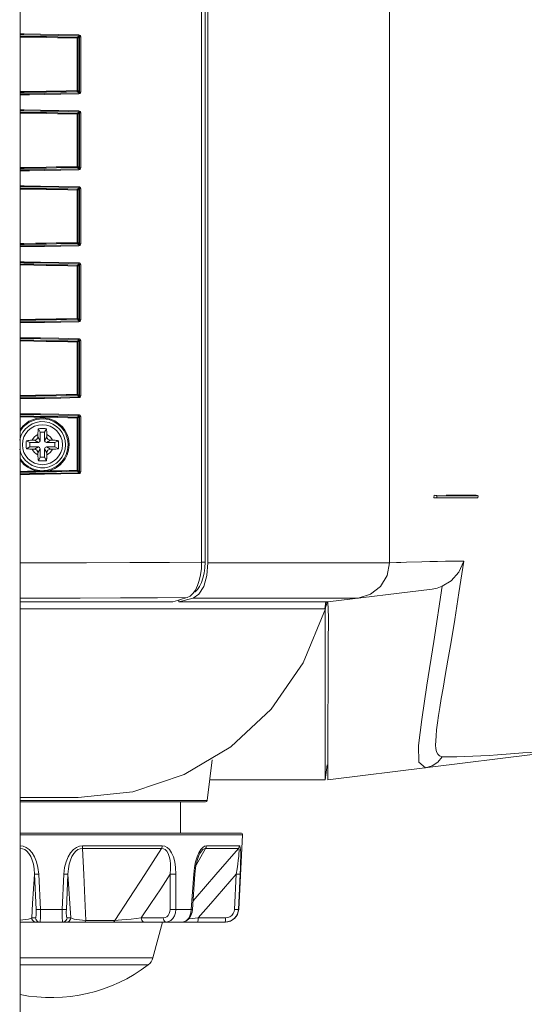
# Model space of a CAD drawing. Header units: millimetres. Extents: x 3925 to 5043, y -86 to 778.
# Tile 16 of 158: x 4179 to 4193, y 254 to 282. Entities that reach past the tile are written whole.
import ezdxf

# ---------------------------------------------------------------- set-up
doc = ezdxf.new("R2010")
doc.units = ezdxf.units.MM
doc.header["$LTSCALE"] = 46.255
for name, color, linetype in [('140-154101-0DXF_CONTINUOUS_LINE', 7, 'CONTINUOUS'), ('85-1A626G050DXF_CONTINUOUS_LINE', 7, 'CONTINUOUS'), ('H30-BOTTOM-CDXF_CONTINUOUS_LINE', 7, 'CONTINUOUS'), ('H30-RIGHT-CODXF_CONTINUOUS_LINE', 7, 'CONTINUOUS'), ('H30K-FRONT-CDXF_CONTINUOUS_LINE', 7, 'CONTINUOUS'), ('RUBBER-FOOT-DXF_CONTINUOUS_LINE', 7, 'CONTINUOUS')]:
    doc.layers.add(name, color=color, linetype=linetype)

msp = doc.modelspace()

# ---------------------------------------------------------------- linework, layer by layer
at = {"layer": '140-154101-0DXF_CONTINUOUS_LINE', "color": 7, "linetype": 'Continuous', "lineweight": 0}
msp.add_line((4178.9545, 237.4932), (4178.9545, 305.6182), dxfattribs=at)
at = {"layer": '85-1A626G050DXF_CONTINUOUS_LINE', "color": 7, "linetype": 'Continuous', "lineweight": 0}
for p, q in [((4179.4545, 269.8846), (4179.4545, 269.8232)), ((4179.517, 269.9482), (4179.4672, 270.0478)), ((4179.642, 269.9482), (4179.517, 269.9482)), ((4179.517, 269.9482), (4179.517, 269.7107)), ((4179.642, 269.9482), (4179.6918, 270.0478)), ((4179.642, 269.7107), (4179.642, 269.9482)), ((4179.7045, 269.8846), (4179.7045, 269.8232)), ((4179.2295, 269.6607), (4179.1298, 269.7105)), ((4179.467, 269.6607), (4179.2295, 269.6607)), ((4179.2295, 269.6607), (4179.2295, 269.5357)), ((4179.2931, 269.7232), (4179.3545, 269.7232)), ((4179.467, 269.6607), (4179.3545, 269.7232)), ((4179.517, 269.7107), (4179.4545, 269.8232)), ((4179.642, 269.7107), (4179.7045, 269.8232)), ((4179.692, 269.6607), (4179.8045, 269.7232)), ((4179.9295, 269.6607), (4179.692, 269.6607)), ((4179.8659, 269.7232), (4179.8045, 269.7232)), ((4179.9295, 269.6607), (4180.0291, 269.7105)), ((4179.9295, 269.5357), (4179.9295, 269.6607)), ((4179.2295, 269.5357), (4179.1298, 269.4858)), ((4179.2295, 269.5357), (4179.467, 269.5357)), ((4179.2931, 269.4732), (4179.3545, 269.4732)), ((4179.467, 269.5357), (4179.3545, 269.4732)), ((4179.517, 269.4857), (4179.4545, 269.3732)), ((4179.4545, 269.3117), (4179.4545, 269.3732)), ((4179.517, 269.4857), (4179.517, 269.2482)), ((4179.642, 269.4857), (4179.7045, 269.3732)), ((4179.642, 269.2482), (4179.642, 269.4857)), ((4179.692, 269.5357), (4179.9295, 269.5357)), ((4179.692, 269.5357), (4179.8045, 269.4732)), ((4179.7045, 269.3117), (4179.7045, 269.3732)), ((4179.8659, 269.4732), (4179.8045, 269.4732)), ((4179.9295, 269.5357), (4180.0291, 269.4858)), ((4179.517, 269.2482), (4179.4672, 269.1485)), ((4179.517, 269.2482), (4179.642, 269.2482)), ((4179.642, 269.2482), (4179.6918, 269.1485))]:
    msp.add_line(p, q, dxfattribs=at)
for points in [[(4179.4545, 269.8846), (4179.4549, 269.9147), (4179.4558, 269.9406), (4179.4571, 269.963), (4179.4587, 269.9826), (4179.4605, 270.0003), (4179.4624, 270.0167), (4179.4647, 270.0325), (4179.4672, 270.0478)], [(4179.4672, 270.0478), (4179.5042, 270.0498), (4179.5417, 270.051), (4179.5795, 270.0514)], [(4179.5795, 270.0514), (4179.6172, 270.051), (4179.6547, 270.0498), (4179.6918, 270.0478)], [(4179.6918, 270.0478), (4179.6943, 270.0324), (4179.6966, 270.0164), (4179.6985, 269.9998), (4179.7003, 269.9821), (4179.7018, 269.9624), (4179.7032, 269.9402), (4179.7041, 269.9144), (4179.7045, 269.8846)], [(4179.1298, 269.4858), (4179.128, 269.5178), (4179.1268, 269.5499), (4179.1263, 269.5821), (4179.1263, 269.6143), (4179.1268, 269.6464), (4179.128, 269.6785), (4179.1298, 269.7105)], [(4179.1298, 269.7105), (4179.1663, 269.7159), (4179.2062, 269.7199), (4179.2488, 269.7223), (4179.2931, 269.7232)], [(4179.8659, 269.7232), (4179.9015, 269.7226), (4179.9361, 269.721), (4179.9691, 269.7184), (4180.0003, 269.7149), (4180.0291, 269.7105)], [(4180.0291, 269.7105), (4180.0309, 269.6785), (4180.0321, 269.6464), (4180.0327, 269.6143), (4180.0327, 269.582), (4180.0321, 269.5499), (4180.0309, 269.5178), (4180.0291, 269.4858)], [(4179.2931, 269.4732), (4179.2575, 269.4737), (4179.2229, 269.4753), (4179.1898, 269.4779), (4179.1587, 269.4814), (4179.1298, 269.4858)], [(4179.4672, 269.1485), (4179.4646, 269.1639), (4179.4624, 269.1799), (4179.4604, 269.1965), (4179.4587, 269.2142), (4179.4571, 269.2339), (4179.4558, 269.2561), (4179.4549, 269.2819), (4179.4545, 269.3117)], [(4179.7045, 269.3117), (4179.7041, 269.2816), (4179.7031, 269.2557), (4179.7018, 269.2333), (4179.7002, 269.2137), (4179.6985, 269.196), (4179.6965, 269.1796), (4179.6943, 269.1638), (4179.6918, 269.1485)], [(4180.0291, 269.4858), (4179.9927, 269.4804), (4179.9528, 269.4765), (4179.9102, 269.474), (4179.8659, 269.4732)], [(4179.5795, 269.1449), (4179.5417, 269.1453), (4179.5043, 269.1465), (4179.4672, 269.1485)], [(4179.6918, 269.1485), (4179.6547, 269.1465), (4179.6172, 269.1453), (4179.5795, 269.1449)]]:
    msp.add_lwpolyline(points, dxfattribs=at)
msp.add_circle((4179.5795, 269.5982), 0.5625, dxfattribs=at)
for centre, radius, start, end in [((4179.5795, 269.5982), 0.3125, 113.57818, 156.42182), ((4179.5795, 269.5982), 0.3125, 23.57818, 66.42182), ((4179.3545, 269.8232), 0.1, 270, 0), ((4179.467, 269.7107), 0.05, 270, 0), ((4179.692, 269.7107), 0.05, 180, 270), ((4179.8045, 269.8232), 0.1, 180, 270), ((4179.5795, 269.5982), 0.3125, 203.57818, 246.42182), ((4179.3545, 269.3732), 0.1, 0, 90), ((4179.467, 269.4857), 0.05, 0, 90), ((4179.692, 269.4857), 0.05, 90, 180), ((4179.5795, 269.5982), 0.3125, 293.57818, 336.42182), ((4179.8045, 269.3732), 0.1, 90, 180)]:
    msp.add_arc(centre, radius, start, end, dxfattribs=at)
at = {"layer": 'H30-BOTTOM-CDXF_CONTINUOUS_LINE', "color": 7, "linetype": 'Continuous', "lineweight": 0}
for p, q in [((4187.5097, 264.9875), (4187.5343, 265.1879)), ((4183.6032, 264.9857), (4178.9545, 264.9846)), ((4187.5248, 264.9857), (4183.6032, 264.9857)), ((4187.5242, 260.6307), (4187.5242, 264.9843)), ((4184.2099, 259.5996), (4184.3505, 260.7445)), ((4187.5242, 260.5716), (4187.5242, 260.6307)), ((4187.5755, 260.5982), (4187.5242, 260.1807)), ((4187.5242, 260.281), (4187.5242, 260.5716)), ((4187.5242, 260.1807), (4184.2812, 260.1807)), ((4187.5242, 260.1807), (4187.5242, 260.281)), ((4178.9545, 259.6807), (4180.5795, 259.6807)), ((4184.2099, 259.5996), (4178.9545, 259.5996)), ((4184.1602, 259.5557), (4178.9545, 259.5557))]:
    msp.add_line(p, q, dxfattribs=at)
for points in [[(4187.5795, 265.1806), (4187.5523, 265.0818), (4187.5242, 264.9843)], [(4187.5248, 264.9857), (4186.9014, 263.4662), (4186.0015, 262.163), (4184.8741, 261.1032), (4183.5611, 260.3239), (4182.1221, 259.8412), (4180.5795, 259.6807)]]:
    msp.add_lwpolyline(points, dxfattribs=at)
msp.add_arc((4184.1602, 259.6057), 0.05, 270, 353, dxfattribs=at)
at = {"layer": 'H30-RIGHT-CODXF_CONTINUOUS_LINE', "color": 7, "linetype": 'Continuous', "lineweight": 0}
for p, q in [((4184.0518, 305.2979), (4184.0518, 266.2924)), ((4184.1471, 266.2929), (4184.1471, 305.2973)), ((4180.5857, 281.0245), (4180.5559, 281.0245)), ((4180.5559, 279.5518), (4180.5559, 281.0245)), ((4180.5608, 281.0493), (4180.6025, 281.091)), ((4180.5857, 281.0245), (4180.6261, 281.065)), ((4180.5857, 279.5518), (4180.5857, 281.0245)), ((4180.6261, 281.065), (4180.6559, 281.065)), ((4180.6261, 281.065), (4180.6261, 279.5113)), ((4180.6559, 281.065), (4180.6559, 279.5113)), ((4180.5857, 279.5518), (4180.5559, 279.5518)), ((4180.5608, 279.527), (4180.6025, 279.4853)), ((4180.5857, 279.5518), (4180.6261, 279.5113)), ((4180.6559, 279.5113), (4180.6261, 279.5113)), ((4180.5857, 278.8895), (4180.5559, 278.8895)), ((4180.5559, 277.4168), (4180.5559, 278.8895)), ((4180.5608, 278.9143), (4180.6025, 278.956)), ((4180.5857, 278.8895), (4180.6261, 278.93)), ((4180.5857, 277.4168), (4180.5857, 278.8895)), ((4180.6261, 278.93), (4180.6559, 278.93)), ((4180.6261, 278.93), (4180.6261, 277.3763)), ((4180.6559, 278.93), (4180.6559, 277.3763)), ((4180.5857, 277.4168), (4180.5559, 277.4168)), ((4180.5608, 277.392), (4180.6025, 277.3503)), ((4180.5857, 277.4168), (4180.6261, 277.3763)), ((4180.6559, 277.3763), (4180.6261, 277.3763)), ((4180.5608, 276.7793), (4180.6025, 276.821)), ((4180.5857, 276.7545), (4180.6261, 276.795)), ((4180.6261, 276.795), (4180.6559, 276.795)), ((4180.6261, 276.795), (4180.6261, 275.2413)), ((4180.6559, 276.795), (4180.6559, 275.2413)), ((4180.5857, 276.7545), (4180.5559, 276.7545)), ((4180.5559, 275.2818), (4180.5559, 276.7545)), ((4180.5857, 275.2818), (4180.5857, 276.7545)), ((4180.5857, 275.2818), (4180.5559, 275.2818)), ((4180.5608, 275.257), (4180.6025, 275.2153)), ((4180.5857, 275.2818), (4180.6261, 275.2413)), ((4180.6559, 275.2413), (4180.6261, 275.2413)), ((4180.5857, 274.6195), (4180.5559, 274.6195)), ((4180.5559, 273.1468), (4180.5559, 274.6195)), ((4180.5608, 274.6443), (4180.6025, 274.686)), ((4180.5857, 274.6195), (4180.6261, 274.66)), ((4180.5857, 273.1468), (4180.5857, 274.6195)), ((4180.6261, 274.66), (4180.6559, 274.66)), ((4180.6261, 274.66), (4180.6261, 273.1063)), ((4180.6559, 274.66), (4180.6559, 273.1063)), ((4180.5857, 273.1468), (4180.5559, 273.1468)), ((4180.5608, 273.122), (4180.6025, 273.0803)), ((4180.5857, 273.1468), (4180.6261, 273.1063)), ((4180.6559, 273.1063), (4180.6261, 273.1063)), ((4180.5857, 272.4845), (4180.5559, 272.4845)), ((4180.5559, 271.0118), (4180.5559, 272.4845)), ((4180.5608, 272.5093), (4180.6025, 272.551)), ((4180.5857, 272.4845), (4180.6261, 272.525)), ((4180.5857, 271.0118), (4180.5857, 272.4845)), ((4180.6261, 272.525), (4180.6559, 272.525)), ((4180.6261, 272.525), (4180.6261, 270.9713)), ((4180.6559, 272.525), (4180.6559, 270.9713)), ((4180.5857, 271.0118), (4180.5559, 271.0118)), ((4180.5608, 270.987), (4180.6025, 270.9453)), ((4180.5857, 271.0118), (4180.6261, 270.9713)), ((4180.6559, 270.9713), (4180.6261, 270.9713)), ((4180.5608, 270.3743), (4180.6025, 270.416)), ((4180.5857, 270.3495), (4180.5559, 270.3495)), ((4180.5559, 268.8768), (4180.5559, 270.3495)), ((4180.5857, 270.3495), (4180.6261, 270.39)), ((4180.5857, 268.8768), (4180.5857, 270.3495)), ((4180.6261, 270.39), (4180.6559, 270.39)), ((4180.6261, 270.39), (4180.6261, 268.8363)), ((4180.6559, 270.39), (4180.6559, 268.8363)), ((4180.5857, 268.8768), (4180.5559, 268.8768)), ((4180.5608, 268.852), (4180.6025, 268.8103)), ((4180.5857, 268.8768), (4180.6261, 268.8363)), ((4180.6559, 268.8363), (4180.6261, 268.8363)), ((4184.0518, 266.2924), (4184.0443, 266.1146)), ((4184.0518, 266.2929), (4184.1471, 266.2929)), ((4184.1471, 266.2929), (4184.1405, 266.1375)), ((4183.9367, 265.6371), (4183.8763, 265.5134)), ((4178.9545, 265.1807), (4183.2411, 265.1807)), ((4183.378, 265.2212), (4183.2411, 265.1807)), ((4183.5135, 265.2618), (4183.378, 265.2212)), ((4183.6479, 265.3025), (4183.5135, 265.2618)), ((4183.7296, 265.3434), (4183.6479, 265.3025))]:
    msp.add_line(p, q, dxfattribs=at)
for points in [[(4178.9545, 281.1451), (4179.0635, 281.1439), (4179.5285, 281.1373), (4180.0438, 281.1281), (4180.6074, 281.1158)], [(4178.9545, 281.1203), (4179.0609, 281.1191), (4179.5253, 281.1124), (4180.0399, 281.1033), (4180.6025, 281.091)], [(4180.5608, 281.0493), (4180.2962, 281.0556), (4180.009, 281.0617), (4179.6908, 281.0678), (4179.3383, 281.0736), (4178.9545, 281.0789)], [(4180.5559, 281.0245), (4180.2916, 281.0308), (4180.0046, 281.0369), (4179.6868, 281.0429), (4179.3346, 281.0488), (4178.9545, 281.054)], [(4180.5608, 281.0493), (4180.5586, 281.0453), (4180.5568, 281.0363), (4180.5559, 281.0245)], [(4180.5857, 281.0245), (4180.5822, 281.0368), (4180.5731, 281.0459), (4180.5608, 281.0493)], [(4180.6073, 281.1158), (4180.6065, 281.1042), (4180.6048, 281.0952), (4180.6025, 281.091)], [(4180.6025, 281.091), (4180.6117, 281.0887), (4180.6191, 281.0833), (4180.6241, 281.0755), (4180.6261, 281.065)], [(4180.6074, 281.1158), (4180.6261, 281.1115), (4180.6412, 281.101), (4180.6515, 281.0857), (4180.6559, 281.065)], [(4178.9545, 279.5224), (4179.0602, 279.5236), (4179.3893, 279.5284), (4179.6895, 279.5334), (4179.9685, 279.5387), (4180.2503, 279.5446), (4180.5559, 279.5518)], [(4178.9545, 279.4975), (4179.0637, 279.4988), (4179.3931, 279.5036), (4179.6935, 279.5086), (4179.9727, 279.5139), (4180.2549, 279.5198), (4180.5608, 279.527)], [(4180.5608, 279.527), (4180.5586, 279.531), (4180.5568, 279.54), (4180.5559, 279.5518)], [(4180.5608, 279.527), (4180.5731, 279.5304), (4180.5822, 279.5395), (4180.5857, 279.5518)], [(4180.6025, 279.4853), (4180.0967, 279.4741), (4179.6376, 279.4657), (4179.2188, 279.4593), (4178.9545, 279.456)], [(4180.6073, 279.4605), (4180.1007, 279.4493), (4179.6409, 279.4409), (4179.2216, 279.4345), (4178.9545, 279.4312)], [(4180.6261, 279.5113), (4180.6244, 279.5016), (4180.6197, 279.4936), (4180.6125, 279.4879), (4180.6025, 279.4853)], [(4180.6025, 279.4853), (4180.6048, 279.4811), (4180.6065, 279.4721), (4180.6073, 279.4605)], [(4180.6559, 279.5113), (4180.6522, 279.4922), (4180.6423, 279.4764), (4180.6276, 279.4655), (4180.6073, 279.4605)], [(4178.9545, 279.0101), (4179.0635, 279.0089), (4179.5285, 279.0023), (4180.0438, 278.9931), (4180.6074, 278.9808)], [(4178.9545, 278.9853), (4179.0609, 278.9841), (4179.5253, 278.9774), (4180.0399, 278.9683), (4180.6025, 278.956)], [(4180.6073, 278.9808), (4180.6065, 278.9692), (4180.6048, 278.9602), (4180.6025, 278.956)], [(4180.6074, 278.9808), (4180.6261, 278.9765), (4180.6412, 278.966), (4180.6515, 278.9507), (4180.6559, 278.93)], [(4180.5608, 278.9143), (4180.2962, 278.9206), (4180.009, 278.9267), (4179.6908, 278.9328), (4179.3383, 278.9386), (4178.9545, 278.9439)], [(4180.5559, 278.8895), (4180.2916, 278.8958), (4180.0046, 278.9019), (4179.6868, 278.9079), (4179.3346, 278.9138), (4178.9545, 278.919)], [(4180.5608, 278.9143), (4180.5586, 278.9103), (4180.5568, 278.9013), (4180.5559, 278.8895)], [(4180.5857, 278.8895), (4180.5822, 278.9018), (4180.5731, 278.9109), (4180.5608, 278.9143)], [(4180.6025, 278.956), (4180.6117, 278.9537), (4180.6191, 278.9483), (4180.6241, 278.9405), (4180.6261, 278.93)], [(4178.9545, 277.3874), (4179.0602, 277.3886), (4179.3893, 277.3934), (4179.6895, 277.3984), (4179.9685, 277.4037), (4180.2503, 277.4096), (4180.5559, 277.4168)], [(4178.9545, 277.3625), (4179.0637, 277.3638), (4179.3931, 277.3686), (4179.6935, 277.3736), (4179.9727, 277.3789), (4180.2549, 277.3848), (4180.5608, 277.392)], [(4180.6025, 277.3503), (4180.0967, 277.3391), (4179.6376, 277.3307), (4179.2188, 277.3243), (4178.9545, 277.321)], [(4180.6073, 277.3255), (4180.1007, 277.3143), (4179.6409, 277.3059), (4179.2216, 277.2995), (4178.9545, 277.2962)], [(4180.5608, 277.392), (4180.5586, 277.396), (4180.5568, 277.405), (4180.5559, 277.4168)], [(4180.5608, 277.392), (4180.5731, 277.3954), (4180.5822, 277.4045), (4180.5857, 277.4168)], [(4180.6261, 277.3763), (4180.6244, 277.3666), (4180.6197, 277.3586), (4180.6125, 277.3529), (4180.6025, 277.3503)], [(4180.6025, 277.3503), (4180.6048, 277.3461), (4180.6065, 277.3371), (4180.6073, 277.3255)], [(4180.6559, 277.3763), (4180.6522, 277.3572), (4180.6423, 277.3414), (4180.6276, 277.3305), (4180.6073, 277.3255)], [(4178.9545, 276.8751), (4179.0635, 276.8739), (4179.5285, 276.8673), (4180.0438, 276.8581), (4180.6074, 276.8458)], [(4178.9545, 276.8503), (4179.0609, 276.8491), (4179.5253, 276.8424), (4180.0399, 276.8333), (4180.6025, 276.821)], [(4180.5608, 276.7793), (4180.2962, 276.7856), (4180.009, 276.7917), (4179.6908, 276.7978), (4179.3383, 276.8036), (4178.9545, 276.8089)], [(4180.5559, 276.7545), (4180.2916, 276.7608), (4180.0046, 276.7669), (4179.6868, 276.7729), (4179.3346, 276.7788), (4178.9545, 276.784)], [(4180.5608, 276.7793), (4180.5586, 276.7753), (4180.5568, 276.7663), (4180.5559, 276.7545)], [(4180.5857, 276.7545), (4180.5822, 276.7668), (4180.5731, 276.7759), (4180.5608, 276.7793)], [(4180.6073, 276.8458), (4180.6065, 276.8342), (4180.6048, 276.8252), (4180.6025, 276.821)], [(4180.6025, 276.821), (4180.6117, 276.8187), (4180.6191, 276.8133), (4180.6241, 276.8055), (4180.6261, 276.795)], [(4180.6074, 276.8458), (4180.6261, 276.8415), (4180.6412, 276.831), (4180.6515, 276.8157), (4180.6559, 276.795)], [(4178.9545, 275.2524), (4179.0602, 275.2536), (4179.3893, 275.2584), (4179.6895, 275.2634), (4179.9685, 275.2687), (4180.2503, 275.2746), (4180.5559, 275.2818)], [(4178.9545, 275.2275), (4179.0637, 275.2288), (4179.3931, 275.2336), (4179.6935, 275.2386), (4179.9727, 275.2439), (4180.2549, 275.2498), (4180.5608, 275.257)], [(4180.6025, 275.2153), (4180.0967, 275.2041), (4179.6376, 275.1957), (4179.2188, 275.1893), (4178.9545, 275.186)], [(4180.6073, 275.1905), (4180.1007, 275.1793), (4179.6409, 275.1709), (4179.2216, 275.1645), (4178.9545, 275.1612)], [(4180.5608, 275.257), (4180.5586, 275.261), (4180.5568, 275.27), (4180.5559, 275.2818)], [(4180.5608, 275.257), (4180.5731, 275.2604), (4180.5822, 275.2695), (4180.5857, 275.2818)], [(4180.6261, 275.2413), (4180.6244, 275.2316), (4180.6197, 275.2236), (4180.6125, 275.2179), (4180.6025, 275.2153)], [(4180.6025, 275.2153), (4180.6048, 275.2111), (4180.6065, 275.2021), (4180.6073, 275.1905)], [(4180.6559, 275.2413), (4180.6522, 275.2222), (4180.6423, 275.2064), (4180.6276, 275.1955), (4180.6073, 275.1905)], [(4178.9545, 274.7401), (4179.0635, 274.7389), (4179.5285, 274.7323), (4180.0438, 274.7231), (4180.6074, 274.7108)], [(4178.9545, 274.7153), (4179.0609, 274.7141), (4179.5253, 274.7074), (4180.0399, 274.6983), (4180.6025, 274.686)], [(4180.5608, 274.6443), (4180.2962, 274.6506), (4180.009, 274.6567), (4179.6908, 274.6628), (4179.3383, 274.6686), (4178.9545, 274.6739)], [(4180.5559, 274.6195), (4180.2916, 274.6258), (4180.0046, 274.6319), (4179.6868, 274.6379), (4179.3346, 274.6438), (4178.9545, 274.649)], [(4180.5608, 274.6443), (4180.5586, 274.6403), (4180.5568, 274.6313), (4180.5559, 274.6195)], [(4180.5857, 274.6195), (4180.5822, 274.6318), (4180.5731, 274.6409), (4180.5608, 274.6443)], [(4180.6073, 274.7108), (4180.6065, 274.6992), (4180.6048, 274.6902), (4180.6025, 274.686)], [(4180.6025, 274.686), (4180.6117, 274.6837), (4180.6191, 274.6783), (4180.6241, 274.6705), (4180.6261, 274.66)], [(4180.6074, 274.7108), (4180.6261, 274.7065), (4180.6412, 274.696), (4180.6515, 274.6807), (4180.6559, 274.66)], [(4178.9545, 273.1174), (4179.0602, 273.1186), (4179.3893, 273.1234), (4179.6895, 273.1284), (4179.9685, 273.1337), (4180.2503, 273.1396), (4180.5559, 273.1468)], [(4178.9545, 273.0925), (4179.0637, 273.0938), (4179.3931, 273.0986), (4179.6935, 273.1036), (4179.9727, 273.1089), (4180.2549, 273.1148), (4180.5608, 273.122)], [(4180.6025, 273.0803), (4180.0967, 273.0691), (4179.6376, 273.0607), (4179.2188, 273.0543), (4178.9545, 273.051)], [(4180.6073, 273.0555), (4180.1007, 273.0443), (4179.6409, 273.0359), (4179.2216, 273.0295), (4178.9545, 273.0262)], [(4180.5608, 273.122), (4180.5586, 273.126), (4180.5568, 273.135), (4180.5559, 273.1468)], [(4180.5608, 273.122), (4180.5731, 273.1254), (4180.5822, 273.1345), (4180.5857, 273.1468)], [(4180.6261, 273.1063), (4180.6244, 273.0966), (4180.6197, 273.0886), (4180.6125, 273.0829), (4180.6025, 273.0803)], [(4180.6025, 273.0803), (4180.6048, 273.0761), (4180.6065, 273.0671), (4180.6073, 273.0555)], [(4180.6559, 273.1063), (4180.6522, 273.0872), (4180.6423, 273.0714), (4180.6276, 273.0605), (4180.6073, 273.0555)], [(4178.9545, 272.6051), (4179.0635, 272.6039), (4179.5285, 272.5973), (4180.0438, 272.5881), (4180.6074, 272.5758)], [(4178.9545, 272.5803), (4179.0609, 272.5791), (4179.5253, 272.5724), (4180.0399, 272.5633), (4180.6025, 272.551)], [(4180.5608, 272.5093), (4180.2962, 272.5156), (4180.009, 272.5217), (4179.6908, 272.5278), (4179.3383, 272.5336), (4178.9545, 272.5389)], [(4180.5559, 272.4845), (4180.2916, 272.4908), (4180.0046, 272.4969), (4179.6868, 272.5029), (4179.3346, 272.5088), (4178.9545, 272.514)], [(4180.5608, 272.5093), (4180.5586, 272.5053), (4180.5568, 272.4963), (4180.5559, 272.4845)], [(4180.5857, 272.4845), (4180.5822, 272.4968), (4180.5731, 272.5059), (4180.5608, 272.5093)], [(4180.6073, 272.5758), (4180.6065, 272.5642), (4180.6048, 272.5552), (4180.6025, 272.551)], [(4180.6025, 272.551), (4180.6117, 272.5487), (4180.6191, 272.5433), (4180.6241, 272.5355), (4180.6261, 272.525)], [(4180.6074, 272.5758), (4180.6261, 272.5715), (4180.6412, 272.561), (4180.6515, 272.5457), (4180.6559, 272.525)], [(4178.9545, 270.9824), (4179.0602, 270.9836), (4179.3893, 270.9884), (4179.6895, 270.9934), (4179.9685, 270.9987), (4180.2503, 271.0046), (4180.5559, 271.0118)], [(4178.9545, 270.9575), (4179.0637, 270.9588), (4179.3931, 270.9636), (4179.6935, 270.9686), (4179.9727, 270.9739), (4180.2549, 270.9798), (4180.5608, 270.987)], [(4180.5608, 270.987), (4180.5586, 270.991), (4180.5568, 271), (4180.5559, 271.0118)], [(4180.5608, 270.987), (4180.5731, 270.9904), (4180.5822, 270.9995), (4180.5857, 271.0118)], [(4180.6261, 270.9713), (4180.6244, 270.9616), (4180.6197, 270.9536), (4180.6125, 270.9479), (4180.6025, 270.9453)], [(4180.6559, 270.9713), (4180.6522, 270.9522), (4180.6423, 270.9364), (4180.6276, 270.9255), (4180.6073, 270.9205)], [(4180.6025, 270.9453), (4180.0967, 270.9341), (4179.6376, 270.9257), (4179.2188, 270.9193), (4178.9545, 270.916)], [(4180.6073, 270.9205), (4180.1007, 270.9093), (4179.6409, 270.9009), (4179.2216, 270.8945), (4178.9545, 270.8912)], [(4180.6025, 270.9453), (4180.6048, 270.9411), (4180.6065, 270.9321), (4180.6073, 270.9205)], [(4178.9545, 270.4701), (4179.0635, 270.4689), (4179.5285, 270.4623), (4180.0438, 270.4531), (4180.6074, 270.4408)], [(4178.9545, 270.4453), (4179.0609, 270.4441), (4179.5253, 270.4374), (4180.0399, 270.4283), (4180.6025, 270.416)], [(4180.5608, 270.3743), (4180.2962, 270.3806), (4180.009, 270.3867), (4179.6908, 270.3928), (4179.3383, 270.3986), (4178.9545, 270.4039)], [(4180.6073, 270.4408), (4180.6065, 270.4292), (4180.6048, 270.4202), (4180.6025, 270.416)], [(4180.6025, 270.416), (4180.6117, 270.4137), (4180.6191, 270.4083), (4180.6241, 270.4005), (4180.6261, 270.39)], [(4180.6074, 270.4408), (4180.6261, 270.4365), (4180.6412, 270.426), (4180.6515, 270.4107), (4180.6559, 270.39)], [(4180.5559, 270.3495), (4180.2916, 270.3558), (4180.0046, 270.3619), (4179.6868, 270.3679), (4179.3346, 270.3738), (4178.9545, 270.379)], [(4178.9545, 270.0164), (4179.0257, 270.1167), (4179.2029, 270.2555), (4179.4067, 270.3345), (4179.6031, 270.3529), (4179.7773, 270.3257), (4179.9252, 270.2672), (4180.0459, 270.1884), (4180.1407, 270.0981), (4180.2125, 270.0025), (4180.264, 269.9066), (4180.2989, 269.8121), (4180.3212, 269.7119), (4180.3298, 269.5982)], [(4178.9545, 269.9774), (4179.0412, 270.0997), (4179.2125, 270.2339), (4179.4093, 270.3103), (4179.599, 270.328), (4179.7672, 270.3017), (4179.9099, 270.245), (4180.0264, 270.1687), (4180.1179, 270.0814), (4180.1872, 269.989), (4180.2368, 269.8963), (4180.2705, 269.8049), (4180.292, 269.7081), (4180.3003, 269.5982)], [(4180.5608, 270.3743), (4180.5586, 270.3703), (4180.5568, 270.3613), (4180.5559, 270.3495)], [(4180.5857, 270.3495), (4180.5822, 270.3618), (4180.5731, 270.3709), (4180.5608, 270.3743)], [(4180.3003, 269.5982), (4180.2856, 269.4521), (4180.2457, 269.3207), (4180.1894, 269.2108), (4180.1243, 269.1223), (4180.055, 269.0517), (4179.9843, 268.9963), (4179.9145, 268.9538), (4179.8472, 268.9221), (4179.783, 268.8992), (4179.7221, 268.8836)], [(4180.3298, 269.5982), (4180.3145, 269.447), (4180.2731, 269.3111), (4180.2148, 269.1975), (4180.1474, 269.1059), (4180.0755, 269.0329), (4180.0022, 268.9756), (4179.93, 268.9317), (4179.8602, 268.8989), (4179.7937, 268.8753), (4179.7307, 268.8591)], [(4179.4454, 268.8788), (4179.299, 268.9206), (4179.1765, 268.9841), (4179.0769, 269.0613), (4178.9987, 269.1459), (4178.9545, 269.2114)], [(4179.444, 268.8543), (4179.2925, 268.8976), (4179.1656, 268.9633), (4179.0626, 269.0431), (4178.9817, 269.1306), (4178.9545, 269.1708)], [(4178.9545, 268.8473), (4179.1599, 268.85), (4179.444, 268.8543)], [(4178.9545, 268.8225), (4179.0637, 268.8238), (4179.3931, 268.8286), (4179.6935, 268.8336), (4179.9727, 268.8389), (4180.2549, 268.8448), (4180.5608, 268.852)], [(4180.6025, 268.8103), (4180.0967, 268.7991), (4179.6376, 268.7907), (4179.2188, 268.7843), (4178.9545, 268.781)], [(4180.6073, 268.7855), (4180.1007, 268.7743), (4179.6409, 268.7659), (4179.2216, 268.7595), (4178.9545, 268.7562)], [(4179.444, 268.8543), (4179.4456, 268.8658), (4179.4461, 268.8747), (4179.4454, 268.8788)], [(4179.444, 268.8543), (4179.5074, 268.8505), (4179.5634, 268.8495), (4179.6131, 268.8504), (4179.669, 268.8534), (4179.7307, 268.8591)], [(4179.7221, 268.8836), (4179.6688, 268.8743), (4179.6158, 268.869), (4179.5614, 268.8677), (4179.5044, 268.8708), (4179.4454, 268.8788)], [(4179.7307, 268.8591), (4179.7277, 268.871), (4179.7246, 268.8799), (4179.7221, 268.8836)], [(4179.7307, 268.8591), (4179.9306, 268.8629), (4180.1293, 268.867), (4180.3357, 268.8715), (4180.5559, 268.8768)], [(4180.5608, 268.852), (4180.5586, 268.856), (4180.5568, 268.865), (4180.5559, 268.8768)], [(4180.5608, 268.852), (4180.5731, 268.8554), (4180.5822, 268.8645), (4180.5857, 268.8768)], [(4180.6261, 268.8363), (4180.6244, 268.8266), (4180.6197, 268.8186), (4180.6125, 268.8129), (4180.6025, 268.8103)], [(4180.6025, 268.8103), (4180.6048, 268.8061), (4180.6065, 268.7971), (4180.6073, 268.7855)], [(4180.6559, 268.8363), (4180.6522, 268.8172), (4180.6423, 268.8014), (4180.6276, 268.7905), (4180.6073, 268.7855)], [(4184.0518, 266.2924), (4183.1482, 266.2873), (4182.033, 266.2832), (4180.8211, 266.2804), (4179.7257, 266.2788), (4178.9545, 266.278)], [(4184.1405, 266.1375), (4184.1211, 265.9871), (4184.0895, 265.8464), (4184.0465, 265.72), (4183.9937, 265.6116), (4183.9327, 265.525), (4183.8654, 265.4628), (4183.8269, 265.4434)], [(4184.0443, 266.1146), (4184.0221, 265.9425), (4183.9858, 265.7817), (4183.9367, 265.6371)], [(4183.8763, 265.5134), (4183.8065, 265.4144), (4183.7296, 265.3434)], [(4183.6479, 265.3025), (4182.8124, 265.2963), (4181.7753, 265.2915), (4180.6379, 265.2882), (4179.6016, 265.2864), (4178.9545, 265.2857)]]:
    msp.add_lwpolyline(points, dxfattribs=at)
msp.add_arc((4179.5795, 269.5982), 0.65, 191.58069, 168.41931, dxfattribs=at)
at = {"layer": 'H30K-FRONT-CDXF_CONTINUOUS_LINE', "color": 7, "linetype": 'Continuous', "lineweight": 0}
for p, q in [((4184.2269, 266.278), (4184.2269, 305.9307)), ((4189.3295, 266.2785), (4189.3295, 305.9307)), ((4190.5788, 268.1807), (4190.5725, 268.1057)), ((4190.9209, 268.1807), (4191.3039, 268.1807)), ((4191.3039, 268.1807), (4191.7603, 268.1806)), ((4191.7984, 268.1674), (4191.7609, 268.1807)), ((4191.0112, 268.1054), (4190.5725, 268.1057)), ((4190.66, 268.1651), (4190.6551, 268.1084)), ((4191.361, 268.1038), (4190.6551, 268.1084)), ((4190.66, 268.1651), (4191.0117, 268.1637)), ((4191.0117, 268.1637), (4191.3699, 268.1612)), ((4191.8071, 268.1006), (4191.361, 268.1038)), ((4191.3699, 268.1612), (4191.8182, 268.1575)), ((4191.8071, 268.1006), (4191.8182, 268.1575)), ((4184.2269, 266.278), (4184.7796, 266.2774)), ((4184.7796, 266.2774), (4189.3295, 266.2785)), ((4189.3294, 266.2786), (4189.3346, 266.2787)), ((4189.3346, 266.2787), (4189.5261, 266.2838)), ((4183.9752, 265.3928), (4184.1088, 265.6154)), ((4187.5937, 265.1807), (4190.5225, 265.5403)), ((4183.4118, 265.1807), (4183.4108, 265.2311)), ((4183.8135, 265.2854), (4183.4118, 265.1807)), ((4183.4118, 265.1807), (4187.5937, 265.1807)), ((4183.8135, 265.2854), (4183.9752, 265.3928)), ((4186.8295, 265.2852), (4187.6597, 265.2868)), ((4187.6125, 264.7503), (4187.5937, 265.1807)), ((4188.2663, 265.2865), (4188.4514, 265.286)), ((4187.5937, 260.1807), (4193.3446, 260.8868)), ((4187.5941, 260.4573), (4187.5946, 260.7551)), ((4187.5937, 260.1806), (4187.5941, 260.4573))]:
    msp.add_line(p, q, dxfattribs=at)
for points in [[(4190.5785, 268.1807), (4190.6221, 268.1718), (4190.6481, 268.1669), (4190.66, 268.1651)], [(4190.6551, 268.1084), (4190.6431, 268.1081), (4190.5721, 268.1057)], [(4191.8182, 268.1575), (4191.8161, 268.1601), (4191.7984, 268.1674)], [(4184.1088, 265.6154), (4184.1965, 265.9243), (4184.2269, 266.278)], [(4189.3294, 266.2786), (4189.2646, 265.9242), (4189.0784, 265.6159), (4188.795, 265.3935), (4188.4513, 265.2859)], [(4189.5261, 266.2838), (4189.6448, 266.2872), (4189.8065, 266.2922), (4190.2353, 266.3066)], [(4190.2353, 266.3066), (4190.4596, 266.3132), (4190.6783, 266.3182), (4190.8997, 266.3216), (4191.1405, 266.3242), (4191.4161, 266.3276)], [(4190.8043, 265.6172), (4191.0562, 265.7732), (4191.2748, 266.0174), (4191.4161, 266.3276)], [(4190.8923, 263.1104), (4190.966, 263.5407), (4191.0536, 264.058), (4191.1569, 264.6812), (4191.2776, 265.4311), (4191.4161, 266.3276)], [(4190.8043, 265.6172), (4190.5701, 264.0633), (4190.3779, 262.8354), (4190.2301, 261.8746), (4190.1388, 261.14), (4190.1491, 260.6728), (4190.3421, 260.5181)], [(4190.8043, 265.6172), (4190.6672, 265.5687), (4190.5221, 265.5402)], [(4183.8135, 265.2854), (4184.6569, 265.2844), (4185.5065, 265.2837), (4186.3411, 265.2842), (4186.8295, 265.2852)], [(4187.6597, 265.2868), (4188.0366, 265.2868), (4188.2663, 265.2865)], [(4187.5946, 260.7551), (4187.5954, 261.1257), (4187.5964, 261.5509), (4187.5979, 262.0346), (4187.6, 262.599), (4187.603, 263.2507), (4187.607, 263.9742), (4187.6125, 264.7503)], [(4190.8039, 260.8281), (4190.7297, 260.8523), (4190.6796, 260.9009), (4190.6479, 260.9692), (4190.6299, 261.0539), (4190.6223, 261.1545), (4190.6234, 261.2746), (4190.6328, 261.4185), (4190.6503, 261.5873), (4190.6749, 261.778), (4190.7053, 261.9853), (4190.7406, 262.2097), (4190.7818, 262.4606), (4190.8314, 262.7547), (4190.8923, 263.1104)], [(4190.3421, 260.5181), (4190.5258, 260.5708), (4190.6848, 260.6775), (4190.8032, 260.8281)], [(4193.0715, 260.9326), (4192.8429, 260.9142), (4192.5998, 260.8955), (4192.3551, 260.878), (4192.1208, 260.8628), (4191.8922, 260.8497), (4191.663, 260.8389), (4191.4365, 260.831), (4191.2151, 260.8263), (4191.0026, 260.8254), (4190.8039, 260.8281)], [(4193.5999, 260.9773), (4193.445, 260.964), (4193.2765, 260.9497), (4193.0715, 260.9326)]]:
    msp.add_lwpolyline(points, dxfattribs=at)
at = {"layer": 'RUBBER-FOOT-DXF_CONTINUOUS_LINE', "color": 7, "linetype": 'Continuous', "lineweight": 0}
for p, q in [((4183.4545, 258.6807), (4183.4545, 259.5557)), ((4178.9545, 258.6807), (4185.1518, 258.6807)), ((4178.9545, 258.628), (4185.2017, 258.628)), ((4185.0921, 256.536), (4185.2017, 258.628)), ((4180.7023, 258.2486), (4182.9282, 258.2486)), ((4180.7071, 258.3224), (4182.9452, 258.3224)), ((4183.8936, 257.7797), (4184.1626, 258.2486)), ((4184.1626, 258.2486), (4185.0846, 258.2486)), ((4184.1863, 258.3224), (4185.1133, 258.3224)), ((4184.003, 258.1095), (4184.0032, 258.1098)), ((4179.4061, 256.536), (4179.3605, 257.5246)), ((4179.5225, 256.536), (4179.4759, 257.5245)), ((4180.1365, 256.536), (4180.1831, 257.5245)), ((4180.2984, 257.5246), (4180.2529, 256.536)), ((4183.1689, 256.536), (4183.1713, 257.5246)), ((4183.329, 257.5245), (4183.3273, 256.536)), ((4183.7614, 256.536), (4183.829, 257.5245)), ((4183.8598, 257.5226), (4183.7929, 256.5341)), ((4183.829, 257.5245), (4183.8598, 257.5226)), ((4184.9755, 256.536), (4185.0245, 257.5246)), ((4185.1321, 257.5245), (4185.0831, 256.536)), ((4179.2789, 256.2991), (4179.3842, 256.2991)), ((4179.5225, 256.536), (4180.1365, 256.536)), ((4180.3801, 256.2991), (4180.2748, 256.2991)), ((4182.9755, 256.2991), (4182.3577, 256.2991)), ((4183.3273, 256.536), (4183.7614, 256.536)), ((4183.7614, 256.536), (4183.7929, 256.5341)), ((4184.724, 256.2991), (4183.9555, 256.2991)), ((4185.0831, 256.536), (4185.0921, 256.536)), ((4178.9545, 256.1807), (4184.7176, 256.1807)), ((4181.6181, 256.2253), (4180.7978, 256.2253)), ((4182.9545, 256.1807), (4182.6853, 255.1762)), ((4184.707, 256.1807), (4184.7121, 256.1864)), ((4182.6853, 255.1762), (4178.9545, 255.1762)), ((4182.5506, 254.9751), (4178.9545, 254.9751))]:
    msp.add_line(p, q, dxfattribs=at)
for points in [[(4178.9545, 258.3221), (4179.038, 258.3118), (4179.1249, 258.2778), (4179.2093, 258.218), (4179.2884, 258.1305), (4179.3578, 258.0166), (4179.4143, 257.8771), (4179.4549, 257.713), (4179.4759, 257.5245)], [(4178.9566, 258.2486), (4179.0186, 258.2422), (4179.0823, 258.2169), (4179.1443, 258.1708), (4179.2012, 258.1048), (4179.2511, 258.0208), (4179.2929, 257.9202), (4179.326, 257.804), (4179.349, 257.6722), (4179.3605, 257.5245)], [(4180.7071, 258.3224), (4180.621, 258.3118), (4180.534, 258.2778), (4180.4497, 258.218), (4180.3706, 258.1305), (4180.3012, 258.0165), (4180.2447, 257.8771), (4180.204, 257.713), (4180.1831, 257.5245)], [(4180.2984, 257.5245), (4180.3099, 257.6722), (4180.333, 257.804), (4180.366, 257.9203), (4180.4079, 258.0208), (4180.4578, 258.1048), (4180.5147, 258.1708), (4180.5767, 258.2169), (4180.6404, 258.2422), (4180.7023, 258.2486)], [(4180.7071, 258.3224), (4180.7064, 258.2961), (4180.7048, 258.2711), (4180.7023, 258.2486)], [(4180.7978, 256.2253), (4180.7712, 256.8392), (4180.7393, 257.5128), (4180.7023, 258.2486)], [(4182.9282, 258.2486), (4182.4547, 257.5145), (4182.0186, 256.8408), (4181.6181, 256.2253)], [(4182.9452, 258.3224), (4182.9427, 258.2959), (4182.9369, 258.2709), (4182.9282, 258.2486)], [(4182.9282, 258.2486), (4182.9792, 258.2422), (4183.0287, 258.2168), (4183.0737, 258.1708), (4183.1119, 258.1048), (4183.1419, 258.0208), (4183.1633, 257.9202), (4183.1759, 257.804), (4183.179, 257.6722), (4183.1713, 257.5246)], [(4182.9452, 258.3224), (4183.0152, 258.3118), (4183.0841, 258.2778), (4183.149, 258.218), (4183.2078, 258.1305), (4183.2573, 258.0166), (4183.2954, 257.8771), (4183.3202, 257.713), (4183.329, 257.5245)], [(4185.0846, 258.2486), (4184.4519, 257.5145), (4183.8669, 256.8408), (4183.8092, 256.7749)], [(4184.1863, 258.3224), (4184.1346, 258.3118), (4184.0805, 258.2778), (4184.0261, 258.218), (4183.973, 258.1305)], [(4184.0032, 258.1098), (4184.0428, 258.1708), (4184.0854, 258.2169), (4184.126, 258.2422), (4184.1626, 258.2486)], [(4184.1863, 258.3224), (4184.1828, 258.2961), (4184.1749, 258.2711), (4184.1626, 258.2486)], [(4185.0846, 258.2486), (4185.0947, 258.2422), (4185.101, 258.2169), (4185.1028, 258.1708), (4185.0997, 258.1048), (4185.0923, 258.0208), (4185.0808, 257.9202), (4185.0656, 257.804), (4185.0468, 257.6722), (4185.0245, 257.5246)], [(4185.1133, 258.3224), (4185.1091, 258.2959), (4185.0994, 258.2709), (4185.0846, 258.2486)], [(4185.1133, 258.3224), (4185.1263, 258.3118), (4185.1368, 258.2778), (4185.1442, 258.218), (4185.1482, 258.1305), (4185.1488, 258.0166), (4185.1462, 257.8771), (4185.1406, 257.713), (4185.1321, 257.5245)], [(4183.973, 258.1305), (4183.9244, 258.0165), (4183.8825, 257.8771), (4183.8498, 257.713), (4183.829, 257.5245)], [(4183.8598, 257.5226), (4183.8902, 257.7662), (4183.9331, 257.9412), (4183.9752, 258.054), (4184.0032, 258.1098)], [(4179.2789, 256.2991), (4179.3063, 256.705), (4179.3336, 257.1154), (4179.3605, 257.5246)], [(4179.3605, 257.5245), (4179.3735, 257.5231), (4179.3991, 257.5226), (4179.4346, 257.5231), (4179.4759, 257.5245)], [(4180.1831, 257.5245), (4180.2243, 257.5231), (4180.2598, 257.5226), (4180.2855, 257.5231), (4180.2984, 257.5245)], [(4180.2984, 257.5246), (4180.3254, 257.1154), (4180.3527, 256.705), (4180.3801, 256.2991)], [(4182.3577, 256.2991), (4182.6291, 256.705), (4182.9014, 257.1154), (4183.1713, 257.5246)], [(4183.329, 257.5245), (4183.2927, 257.5231), (4183.2511, 257.5226), (4183.2091, 257.5231), (4183.1713, 257.5245)], [(4183.9555, 256.2991), (4184.3119, 256.705), (4184.6697, 257.1154), (4185.0245, 257.5246)], [(4185.1321, 257.5245), (4185.122, 257.5231), (4185.0988, 257.5226), (4185.065, 257.5231), (4185.0245, 257.5245)], [(4178.9545, 256.2311), (4179.0348, 256.2386), (4179.1154, 256.2495), (4179.186, 256.2633), (4179.2424, 256.2798), (4179.2789, 256.2991)], [(4179.2789, 256.2991), (4179.2865, 256.2621), (4179.3047, 256.229), (4179.3319, 256.203), (4179.3655, 256.1864), (4179.4026, 256.1807)], [(4179.3842, 256.2991), (4179.3925, 256.3073), (4179.3994, 256.3311), (4179.4044, 256.3687), (4179.4073, 256.4175), (4179.4079, 256.4744), (4179.4061, 256.536)], [(4179.3842, 256.2991), (4179.3918, 256.2621), (4179.41, 256.229), (4179.4372, 256.203), (4179.4708, 256.1864), (4179.5078, 256.1807)], [(4179.4061, 256.536), (4179.4191, 256.5346), (4179.4451, 256.5341), (4179.4809, 256.5346), (4179.5225, 256.536)], [(4179.5078, 256.1807), (4179.5141, 256.1927), (4179.5193, 256.2279), (4179.5229, 256.2842), (4179.5247, 256.3575), (4179.5246, 256.4435), (4179.5225, 256.536)], [(4180.1511, 256.1807), (4180.1448, 256.1927), (4180.1397, 256.2279), (4180.1361, 256.2842), (4180.1342, 256.3575), (4180.1344, 256.4435), (4180.1365, 256.536)], [(4180.1365, 256.536), (4180.178, 256.5346), (4180.2139, 256.5341), (4180.2398, 256.5346), (4180.2529, 256.536)], [(4180.1511, 256.1807), (4180.1881, 256.1864), (4180.2218, 256.203), (4180.249, 256.229), (4180.2672, 256.2621), (4180.2748, 256.2991)], [(4180.2748, 256.2991), (4180.2665, 256.3073), (4180.2596, 256.3308), (4180.2545, 256.3686), (4180.2517, 256.4175), (4180.2511, 256.4746), (4180.2529, 256.536)], [(4180.2564, 256.1807), (4180.2934, 256.1864), (4180.3271, 256.203), (4180.3543, 256.229), (4180.3725, 256.2621), (4180.3801, 256.2991)], [(4180.7978, 256.2253), (4180.7105, 256.2305), (4180.6243, 256.2386), (4180.5437, 256.2495), (4180.473, 256.2633), (4180.4166, 256.2798), (4180.3801, 256.2991)], [(4182.3577, 256.2991), (4182.2116, 256.2798), (4182.0701, 256.2633), (4181.9368, 256.2495), (4181.815, 256.2386), (4181.7078, 256.2305), (4181.6181, 256.2253)], [(4182.4331, 256.1807), (4182.4105, 256.1864), (4182.39, 256.203), (4182.3734, 256.229), (4182.3623, 256.2621), (4182.3577, 256.2991)], [(4183.1689, 256.536), (4183.1623, 256.4742), (4183.1432, 256.417), (4183.1131, 256.3684), (4183.0733, 256.3308), (4183.0268, 256.3073), (4182.9755, 256.2991)], [(4183.051, 256.1807), (4183.0284, 256.1864), (4183.0079, 256.203), (4182.9913, 256.229), (4182.9801, 256.2621), (4182.9755, 256.2991)], [(4183.3273, 256.536), (4183.317, 256.443), (4183.2891, 256.3571), (4183.2455, 256.284), (4183.1887, 256.2279), (4183.1227, 256.1927), (4183.051, 256.1807)], [(4183.3273, 256.536), (4183.2909, 256.5346), (4183.2492, 256.5341), (4183.2069, 256.5346), (4183.1688, 256.536)], [(4183.5058, 256.1807), (4183.5685, 256.1927), (4183.6273, 256.2279), (4183.6792, 256.2842), (4183.7202, 256.3576), (4183.7482, 256.4435), (4183.7614, 256.536)], [(4183.5061, 256.1807), (4183.5512, 256.1853), (4183.6268, 256.2155), (4183.6958, 256.2752), (4183.7497, 256.3606), (4183.7826, 256.4604), (4183.7929, 256.5341)], [(4183.9555, 256.2991), (4183.7854, 256.2798), (4183.6882, 256.2686)], [(4183.9385, 256.1807), (4183.9436, 256.1864), (4183.9482, 256.203), (4183.9519, 256.229), (4183.9544, 256.2621), (4183.9555, 256.2991)], [(4185.0831, 256.536), (4185.0664, 256.443), (4185.0268, 256.3572), (4184.967, 256.284), (4184.8903, 256.2279), (4184.8021, 256.1927), (4184.707, 256.1807)], [(4184.7121, 256.1864), (4184.7167, 256.203), (4184.7204, 256.229), (4184.7229, 256.2621), (4184.724, 256.2991)], [(4184.9755, 256.536), (4184.9644, 256.4742), (4184.9381, 256.417), (4184.8983, 256.3684), (4184.8471, 256.3308), (4184.7881, 256.3073), (4184.724, 256.2991)], [(4185.0831, 256.536), (4185.0733, 256.5346), (4185.0501, 256.5341), (4185.0161, 256.5346), (4184.9754, 256.536)], [(4180.7723, 256.1807), (4180.7818, 256.1859), (4180.7906, 256.2012), (4180.7978, 256.2253)], [(4181.5709, 256.1807), (4181.5884, 256.1858), (4181.6046, 256.201), (4181.6181, 256.2253)]]:
    msp.add_lwpolyline(points, dxfattribs=at)
for centre, radius, start, end in [((4185.1518, 258.6307), 0.05, 357, 90), ((4184.7176, 256.5557), 0.375, 270, 357), ((4182.3231, 255.2732), 0.375, 307.33975, 345), ((4179.8295, 258.5419), 4.4862, 258.72397, 307.33975)]:
    msp.add_arc(centre, radius, start, end, dxfattribs=at)

doc.saveas('drawing.dxf')
